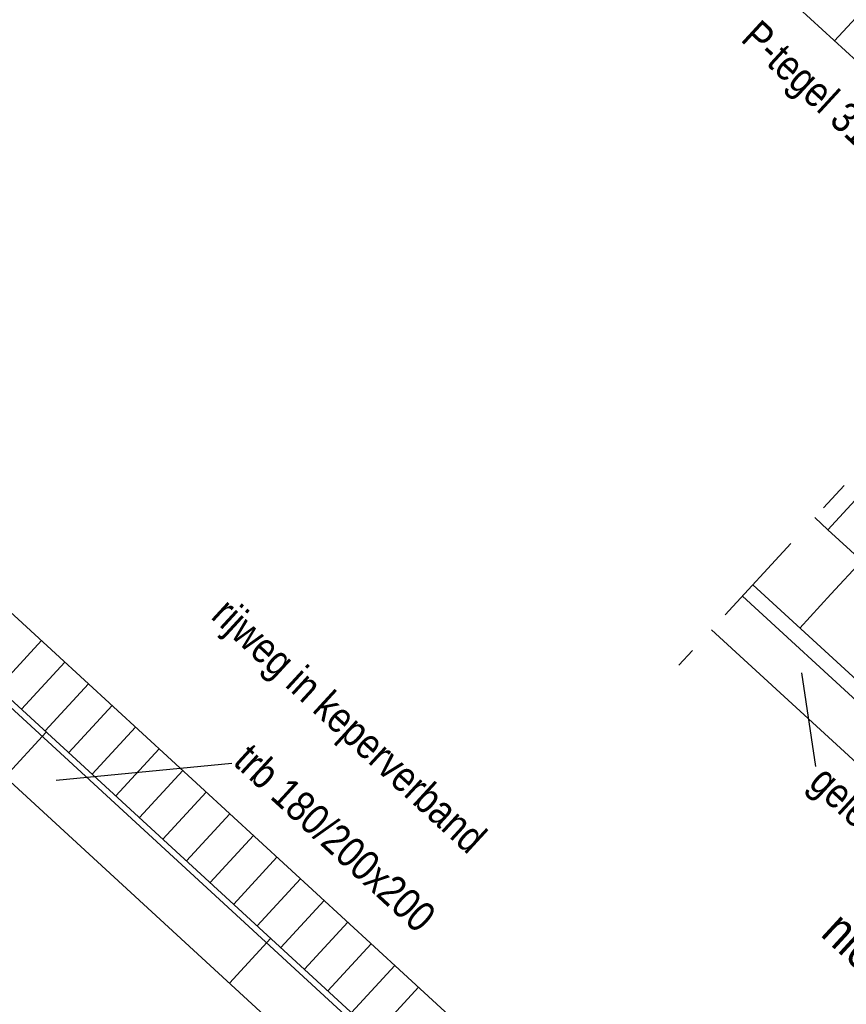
# Model space of a CAD drawing. Header units: metres. Extents: x 111546 to 149831, y 498798 to 507863.
# Tile 115 of 256: x 113044 to 113046.71, y 500892.05 to 500895.28. Entities that reach past the tile are written whole.
import ezdxf

# ---------------------------------------------------------------- set-up
doc = ezdxf.new("R2010")
doc.units = ezdxf.units.M
doc.linetypes.add('DASHDOT', pattern=[25.4, 12.7, -6.35, 0, -6.35])
for name, color, linetype in [('0-aanduiding', 3, 'Continuous'), ('0-grenslijn', 3, 'DASHDOT'), ('0-maatvoering', 3, 'Continuous'), ('0-tekst detail', 4, 'Continuous'), ('3-opsluiting', 2, 'Continuous'), ('3-steen', 3, 'Continuous'), ('3-tegels', 3, 'Continuous')]:
    doc.layers.add(name, color=color, linetype=linetype)
doc.styles.add('Zaanstad', font='ARIALN.TTF')
doc.dimstyles.new('1-50', dxfattribs={"dimtxt": 0.1, "dimasz": 0.1, "dimexe": 0.05, "dimexo": 0.05, "dimgap": 0.025, "dimtad": 1, "dimzin": 0, "dimdsep": 46, "dimtxsty": 'Zaanstad', "dimcen": 0, "dimclrd": 256, "dimclre": 256, "dimclrt": 256, "dimadec": 0, "dimazin": 0, "dimtfac": 1, "dimtofl": 0, "dimtmove": 0, "dimatfit": 3, "dimfxl": 1, "dimtfill": 1, "dimtolj": 1, "dimtzin": 0, "dimlwd": -1, "dimlwe": -1, "dimarcsym": 0})

# ---------------------------------------------------------------- blocks, each defined once
blk = doc.blocks.new('*D648')
at = {"layer": '0-maatvoering', "transparency": 16777216}
for p, q in [((113048.5062, 500900.6392), (113047.7173, 500901.3643)), ((113041.9624, 500895.0289), (113047.6864, 500901.2569)), ((113042.6469, 500894.264), (113041.8579, 500894.9891))]:
    blk.add_line(p, q, dxfattribs=at)
for points in [[(113047.6742, 500901.2682), (113047.6987, 500901.2456), (113047.7541, 500901.3305)], [(113041.9501, 500895.0402), (113041.9747, 500895.0176), (113041.8948, 500894.9553)]]:
    blk.add_solid(points, dxfattribs=at)
at = {"layer": 'Defpoints', "color": 0, "transparency": 16777216}
for p in [(113047.7541, 500901.3305), (113048.5431, 500900.6054), (113042.6837, 500894.2302)]:
    blk.add_point(p, dxfattribs=at)
at = {"layer": '0-maatvoering', "transparency": 16777216, "insert": (113044.7684, 500898.1944), "char_height": 0.1, "attachment_point": 5, "rotation": 47.4144, "style": 'Zaanstad', "bg_fill": 3, "box_fill_scale": 1.1, "bg_fill_color": 9, "bg_fill_true_color": 13158600, "bg_fill_transparency": 0}
blk.add_mtext('\\A1;minimaal 11.00', dxfattribs=at)

msp = doc.modelspace()

# ---------------------------------------------------------------- linework, layer by layer
at = {"layer": '0-aanduiding'}
for p, q in [((113046.6131, 500892.8262), (113046.5669, 500893.1331)), ((113044.6969, 500892.836), (113044.1206, 500892.7803))]:
    msp.add_line(p, q, dxfattribs=at)
at = {"layer": '3-opsluiting'}
for p, q in [((113041.9883, 500894.8422), (113046.0927, 500891.0698)), ((113042.0018, 500894.8569), (113046.1063, 500891.0845)), ((113041.8665, 500894.7097), (113045.9709, 500890.9373)), ((113046.4058, 500893.4222), (113048.102, 500891.8633)), ((113046.372, 500893.3854), (113048.0681, 500891.8265)), ((113046.2705, 500893.2749), (113047.9666, 500891.716)), ((113044.0882, 500892.9394), (113043.9528, 500892.7921)), ((113044.8244, 500892.2627), (113044.6891, 500892.1154))]:
    msp.add_line(p, q, dxfattribs=at)
at = {"layer": '3-steen'}
for p, q in [((113047.3469, 500894.5878), (113044.2226, 500897.4593)), ((113046.8163, 500895.3607), (113046.6742, 500895.206)), ((113042.1439, 500895.0115), (113046.2484, 500891.2392)), ((113044.072, 500893.2395), (113043.9299, 500893.0849)), ((113044.1493, 500893.1684), (113044.0072, 500893.0138)), ((113044.2266, 500893.0974), (113044.0845, 500892.9427)), ((113044.3039, 500893.0263), (113044.1618, 500892.8717)), ((113044.3812, 500892.9553), (113044.2391, 500892.8006)), ((113044.4585, 500892.8842), (113044.3164, 500892.7296)), ((113044.5358, 500892.8132), (113044.3937, 500892.6585)), ((113044.6131, 500892.7421), (113044.471, 500892.5875)), ((113044.6904, 500892.671), (113044.5483, 500892.5164)), ((113044.7677, 500892.6), (113044.6256, 500892.4454)), ((113044.845, 500892.5289), (113044.7029, 500892.3743)), ((113044.9223, 500892.4579), (113044.7802, 500892.3033)), ((113044.9997, 500892.3868), (113044.8576, 500892.2322)), ((113045.077, 500892.3158), (113044.9349, 500892.1612)), ((113045.1543, 500892.2447), (113045.0122, 500892.0901)), ((113045.2316, 500892.1737), (113045.0895, 500892.0191)), ((113045.3089, 500892.1026), (113045.1668, 500891.948))]:
    msp.add_line(p, q, dxfattribs=at)
at = {"layer": '3-tegels'}
for p, q in [((113046.6525, 500893.6029), (113046.754, 500893.7134)), ((113046.6088, 500893.6431), (113046.6525, 500893.6029)), ((113046.6525, 500893.6029), (113046.763, 500893.5014)), ((113046.6615, 500893.391), (113046.763, 500893.5014)), ((113046.56, 500893.2805), (113046.6615, 500893.391))]:
    msp.add_line(p, q, dxfattribs=at)

# ---------------------------------------------------------------- texts
at = {"color": 1, "linetype": 'Continuous', "style": 'Zaanstad'}
msp.add_text('%%UPrincipedetail: haakssparkeren', height=0.25, rotation=317.4294, dxfattribs=at).set_placement((113041.0601, 500893.6267))
at = {"layer": '0-maatvoering', "style": 'Zaanstad'}
for s, p in [('rijweg in keperverband', (113044.6245, 500893.3145)), ('trb 180/200x200', (113044.6969, 500892.836)), ('geleideband 50/200x160', (113046.5849, 500892.7652))]:
    msp.add_text(s, height=0.1, rotation=317.4144, dxfattribs=at).set_placement(p)
at = {"layer": '0-tekst detail', "color": 2, "style": 'Zaanstad'}
msp.add_text('nieuwe situatie en gewenst in bestaand ', height=0.12, rotation=317.4144, dxfattribs=at).set_placement((113046.6245, 500892.2727))

# ---------------------------------------------------------------- next in the draw order: dimensions: what is measured, and where the dimension line sits
at = {"layer": '0-maatvoering'}
dim = msp.add_aligned_dim(p1=(113042.6837, 500894.2302), p2=(113048.5431, 500900.6054), distance=1.0715, text='minimaal 11.00', dimstyle='1-50', dxfattribs=at)
dim.commit()
dim.dimension.update_dxf_attribs({"geometry": '*D648', "text_midpoint": (113044.7684, 500898.1944)})

# ---------------------------------------------------------------- next in the draw order: linework, layer by layer
at = {"layer": '0-grenslijn', "ltscale": 0.025}
msp.add_line((113052.0016, 500899.5106), (113046.1637, 500893.1588), dxfattribs=at)

# ---------------------------------------------------------------- next in the draw order: texts
at = {"layer": '0-maatvoering', "style": 'Zaanstad'}
msp.add_text('P-tegel 315x315mm', height=0.1, rotation=317.4144, dxfattribs=at).set_placement((113046.3625, 500895.2079))

doc.saveas('drawing.dxf')
